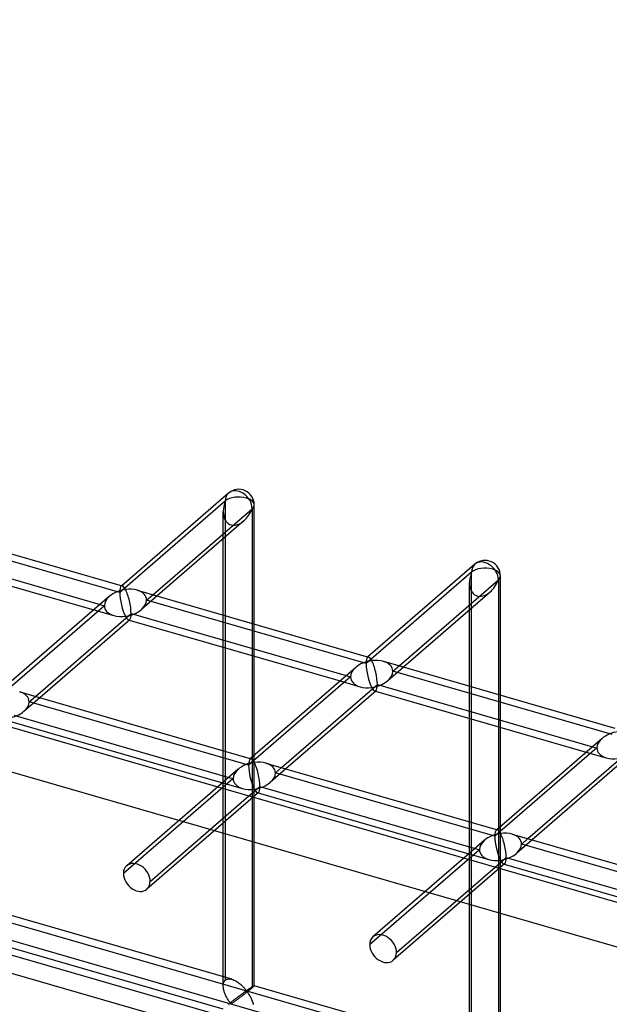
# Model space of a CAD drawing. Header units: millimetres. Extents: x -626 to 636, y -726 to 753.
# Tile 77 of 84: x 2 to 97, y 566 to 726. Entities that reach past the tile are written whole.
import ezdxf

# ---------------------------------------------------------------- set-up
doc = ezdxf.new("R2010")
doc.units = ezdxf.units.MM
doc.layers.add('MAIN-1', color=7, linetype='Continuous')
doc.layers.add('MAIN-2', color=7, linetype='Continuous')

msp = doc.modelspace()

# ---------------------------------------------------------------- linework, layer by layer
at = {"layer": 'MAIN-1'}
for p, q in [((-395.8, 725.53), (595.8, 439.28)), ((35.26, 649.06), (17.99, 634.1)), ((23.02, 632.64), (39.07, 646.54)), ((39.07, 646.54), (39.07, 628.01)), ((39.4, 627.91), (39.4, 647.17)), ((-19.29, 644.86), (18.09, 634.07)), ((37.72, 644.57), (23.72, 632.44)), ((-20.27, 641.1), (14.49, 631.06)), ((34.4, 629.36), (34.4, 641.7)), ((-20.57, 640.02), (13.49, 630.19)), ((75.05, 637.57), (57.77, 622.61)), ((62.8, 621.16), (78.85, 635.06)), ((78.85, 635.06), (78.85, 616.53)), ((79.18, 616.43), (79.18, 635.68)), ((20.49, 633.37), (57.88, 622.58)), ((77.5, 633.08), (63.5, 620.96)), ((16.02, 632.39), (-0.98, 617.66)), ((74.18, 617.87), (74.18, 630.21)), ((4.04, 616.21), (19.52, 629.61)), ((19.29, 628.61), (4.74, 616.01)), ((19.21, 628.54), (53.27, 618.71)), ((19.52, 629.61), (54.27, 619.58)), ((34.4, 607.45), (34.4, 624.16)), ((39.07, 622.81), (39.07, 606.41)), ((39.4, 606.7), (39.4, 622.71)), ((60.28, 621.89), (97.66, 611.1)), ((55.8, 620.9), (38.8, 606.18)), ((43.83, 604.73), (59.3, 618.13)), ((59.08, 617.13), (44.52, 604.52)), ((59.3, 618.13), (94.05, 608.09)), ((1.52, 616.94), (38.9, 606.15)), ((58.99, 617.06), (93.05, 607.22)), ((0.54, 613.18), (35.3, 603.14)), ((74.18, 595.96), (74.18, 612.67)), ((0.24, 612.11), (34.29, 602.28)), ((78.85, 611.32), (78.85, 594.92)), ((79.18, 595.21), (79.18, 611.23)), ((95.59, 609.42), (78.58, 594.69)), ((83.61, 593.24), (99.08, 606.64)), ((36.83, 604.47), (33.51, 601.6)), ((41.3, 605.46), (78.68, 594.66)), ((98.86, 605.64), (84.31, 593.04)), ((38.54, 600.15), (40.32, 601.69)), ((40.32, 601.69), (75.08, 591.66)), ((40.1, 600.69), (39.23, 599.94)), ((39.4, 599.9), (39.4, 600.09)), ((40.02, 600.62), (74.08, 590.79)), ((81.09, 593.97), (118.47, 583.18)), ((76.61, 592.99), (73.29, 590.11)), ((78.32, 588.66), (80.11, 590.21)), ((80.11, 590.21), (114.86, 580.18)), ((79.88, 589.21), (79.02, 588.46)), ((79.18, 588.41), (79.18, 588.6)), ((79.8, 589.14), (113.86, 579.31))]:
    msp.add_line(p, q, dxfattribs=at)
for centre, start, end in [((36.9, 647.17), 359.9972, 130.8971), ((76.68, 635.68), 359.9973, 130.8972)]:
    msp.add_arc(centre, 2.5, start, end, dxfattribs=at)
for centre, major_axis, ratio, start_param, end_param in [((36.9, 647.17), (1.64, -1.89), 0.75, 0.713724, 3.141672), ((36.9, 647.17), (-1.45, -3.17), 0.641742, 0.955177, 1.665859), ((36.9, 647.17), (-2.5, 0), 0.5, 2.617994, 3.141499), ((76.68, 635.68), (1.64, -1.89), 0.75, 0.713724, 3.141672), ((76.68, 635.68), (-1.45, -3.17), 0.641742, 0.955177, 1.665859), ((76.68, 635.68), (-2.5, 0), 0.5, 2.617994, 3.141499), ((18.6, 631.32), (3.38, 0.74), 0.615841, 1.436262, 2.291625), ((18.6, 631.32), (-0.6, 2.75), 0.249311, -0.722537, -0.13718), ((18.6, 631.32), (3.38, 0.74), 0.615841, 0.850904, 1.436262), ((18.6, 631.32), (-0.6, 2.75), 0.249311, -2.293334, -0.722537), ((18.6, 631.32), (-0.6, 2.75), 0.249311, -3.008767, -2.293334), ((58.38, 619.83), (3.38, 0.74), 0.615841, 1.436262, 2.291625), ((58.38, 619.83), (-0.6, 2.75), 0.249311, -0.722537, -0.13718), ((58.38, 619.83), (3.38, 0.74), 0.615841, 0.850904, 1.436262), ((58.38, 619.83), (-0.6, 2.75), 0.249311, -2.293334, -0.722537), ((58.38, 619.83), (-0.6, 2.75), 0.249311, -3.008767, -2.293334), ((98.17, 608.35), (3.38, 0.74), 0.615841, 1.436262, 2.291625), ((39.41, 603.4), (-0.6, 2.75), 0.249311, -0.722537, -0.13718), ((39.41, 603.4), (3.38, 0.74), 0.615841, 1.436262, 2.291625), ((39.41, 603.4), (3.38, 0.74), 0.615841, 0.850904, 1.436262), ((39.41, 603.4), (-0.6, 2.75), 0.249311, -2.293334, -0.722537), ((39.41, 603.4), (-0.6, 2.75), 0.249311, -3.008767, -2.293334), ((79.19, 591.92), (3.38, 0.74), 0.615841, 1.436262, 2.291625), ((79.19, 591.92), (-0.6, 2.75), 0.249311, -0.722537, -0.13718), ((79.19, 591.92), (3.38, 0.74), 0.615841, 0.850904, 1.436262), ((79.19, 591.92), (-0.6, 2.75), 0.249311, -2.293334, -0.722537), ((79.19, 591.92), (-0.6, 2.75), 0.249311, -3.008767, -2.293334)]:
    msp.add_ellipse(centre, major_axis=major_axis, ratio=ratio, start_param=start_param, end_param=end_param, dxfattribs=at)
at = {"layer": 'MAIN-2'}
for p, q in [((-393.97, 717.78), (588.97, 434.03)), ((558.99, 413.1), (-358.99, 678.1)), ((-361.49, 675.93), (556.49, 410.93)), ((-319.9, 672.04), (634.9, 396.42)), ((598.87, 403.93), (-320.23, 669.25)), ((34.74, 647.79), (17.69, 633.02)), ((34.74, 570.39), (34.74, 647.79)), ((34.4, 641.7), (34.4, 646.08)), ((17.69, 633.02), (-17.77, 643.26)), ((74.52, 636.31), (57.47, 621.54)), ((74.52, 558.91), (74.52, 636.31)), ((74.18, 630.21), (74.18, 634.6)), ((17.99, 634.1), (17.91, 634.02)), ((23.72, 632.44), (21.18, 630.25)), ((22.01, 631.78), (23.02, 632.64)), ((57.47, 621.54), (22.01, 631.78)), ((15.19, 630.86), (-1.29, 616.59)), ((13.49, 630.19), (16.71, 629.26)), ((14.49, 631.06), (15.19, 630.86)), ((19.11, 628.57), (19.21, 628.54)), ((34.4, 624.16), (34.4, 629.36)), ((39.07, 628.01), (39.07, 622.81)), ((39.4, 622.71), (39.4, 627.91)), ((57.77, 622.61), (57.69, 622.54)), ((63.5, 620.96), (60.96, 618.76)), ((61.8, 620.29), (62.8, 621.16)), ((97.25, 610.06), (61.8, 620.29)), ((54.97, 619.38), (38.49, 605.11)), ((53.27, 618.71), (56.49, 617.78)), ((54.27, 619.58), (54.97, 619.38)), ((74.18, 612.67), (74.18, 617.87)), ((4.74, 616.01), (2.21, 613.81)), ((3.04, 615.34), (4.04, 616.21)), ((58.89, 617.09), (58.99, 617.06)), ((78.85, 616.53), (78.85, 611.32)), ((79.18, 611.23), (79.18, 616.43)), ((38.49, 605.11), (3.04, 615.34)), ((94.75, 607.89), (78.28, 593.62)), ((94.05, 608.09), (94.75, 607.89)), ((34.4, 569.48), (34.4, 607.45)), ((38.8, 606.18), (38.72, 606.11)), ((39.07, 606.41), (39.07, 569.14)), ((39.4, 600.09), (39.4, 606.7)), ((93.05, 607.22), (96.27, 606.29)), ((44.52, 604.52), (41.99, 602.33)), ((42.82, 603.86), (43.83, 604.73)), ((36, 602.94), (18.27, 587.59)), ((35.3, 603.14), (36, 602.94)), ((78.28, 593.62), (42.82, 603.86)), ((33.51, 601.6), (18.8, 588.86)), ((34.29, 602.28), (37.52, 601.35)), ((39.23, 599.94), (22.07, 585.08)), ((22.6, 586.34), (38.54, 600.15)), ((39.4, 569.48), (39.4, 599.9)), ((39.92, 600.65), (40.02, 600.62)), ((74.18, 557.99), (74.18, 595.96)), ((78.85, 594.92), (78.85, 557.66)), ((79.18, 588.6), (79.18, 595.21)), ((78.58, 594.69), (78.5, 594.62)), ((82.61, 592.37), (83.61, 593.24)), ((75.08, 591.66), (75.78, 591.46)), ((84.31, 593.04), (81.77, 590.85)), ((118.06, 582.14), (82.61, 592.37)), ((75.78, 591.46), (58.05, 576.11)), ((73.29, 590.11), (58.58, 577.37)), ((74.08, 590.79), (77.3, 589.86)), ((62.38, 574.86), (78.32, 588.66)), ((79.7, 589.17), (79.8, 589.14)), ((79.02, 588.46), (61.85, 573.59)), ((79.18, 557.99), (79.18, 588.41)), ((35.79, 570.52), (-0.39, 580.97)), ((34.41, 565.72), (-1.78, 576.16)), ((34.4, 569.46), (34.41, 569.61)), ((34.41, 569.33), (34.4, 569.46)), ((34.41, 569.61), (34.42, 569.75)), ((34.42, 569.75), (34.45, 569.88)), ((34.45, 569.88), (34.48, 570)), ((34.48, 570), (34.53, 570.12)), ((34.53, 570.12), (34.59, 570.22)), ((34.59, 570.22), (34.66, 570.31)), ((34.66, 570.31), (34.74, 570.39)), ((34.74, 570.39), (34.85, 570.47)), ((34.85, 570.47), (34.98, 570.53)), ((34.98, 570.53), (35.13, 570.57)), ((35.13, 570.57), (35.29, 570.59)), ((35.29, 570.59), (35.45, 570.59)), ((35.45, 570.59), (35.63, 570.56)), ((35.63, 570.56), (35.8, 570.52)), ((35.8, 570.52), (35.96, 570.47)), ((35.96, 570.47), (36.12, 570.4)), ((36.12, 570.4), (36.27, 570.33)), ((36.27, 570.33), (36.43, 570.25)), ((36.43, 570.25), (36.58, 570.16)), ((36.58, 570.16), (36.73, 570.06)), ((36.73, 570.06), (36.87, 569.95)), ((36.87, 569.95), (37.02, 569.84)), ((37.02, 569.84), (37.16, 569.73)), ((37.16, 569.73), (37.29, 569.61)), ((37.29, 569.61), (37.42, 569.5)), ((37.42, 569.5), (37.54, 569.38)), ((39.17, 569.37), (39.2, 569.39)), ((39.2, 569.39), (39.24, 569.41)), ((39.24, 569.41), (39.27, 569.43)), ((39.27, 569.43), (39.29, 569.44)), ((39.29, 569.44), (39.32, 569.46)), ((39.33, 569.39), (39.3, 569.36)), ((39.32, 569.46), (39.34, 569.47)), ((39.36, 569.41), (39.33, 569.39)), ((39.34, 569.47), (39.36, 569.47)), ((39.36, 569.47), (39.37, 569.48)), ((39.38, 569.44), (39.36, 569.41)), ((39.37, 569.48), (39.39, 569.48)), ((39.39, 569.45), (39.38, 569.44)), ((39.39, 569.48), (39.39, 569.48)), ((39.39, 569.48), (39.4, 569.48)), ((75.58, 559.04), (39.39, 569.48)), ((39.4, 569.47), (39.39, 569.45)), ((39.4, 569.48), (39.4, 569.48)), ((39.4, 569.48), (39.4, 569.48)), ((39.4, 569.48), (39.4, 569.48)), ((39.4, 569.48), (39.4, 569.48)), ((39.4, 569.48), (39.4, 569.48)), ((39.4, 569.48), (39.4, 569.47)), ((34.42, 569.19), (34.41, 569.33)), ((34.44, 569.05), (34.42, 569.19)), ((34.46, 568.91), (34.44, 569.05)), ((34.49, 568.78), (34.46, 568.91)), ((34.53, 568.64), (34.49, 568.78)), ((34.57, 568.5), (34.53, 568.64)), ((34.62, 568.37), (34.57, 568.5)), ((34.67, 568.23), (34.62, 568.37)), ((34.72, 568.1), (34.67, 568.23)), ((34.78, 567.96), (34.72, 568.1)), ((34.84, 567.83), (34.78, 567.96)), ((34.9, 567.7), (34.84, 567.83)), ((36.96, 567.81), (36.88, 567.75)), ((37.03, 567.87), (36.96, 567.81)), ((37.11, 567.92), (37.03, 567.87)), ((37.19, 567.98), (37.11, 567.92)), ((37.26, 568.03), (37.19, 567.98)), ((37.33, 568.08), (37.26, 568.03)), ((37.38, 567.8), (37.27, 567.71)), ((37.4, 568.14), (37.33, 568.08)), ((37.5, 567.89), (37.38, 567.8)), ((37.47, 568.19), (37.4, 568.14)), ((37.54, 568.23), (37.47, 568.19)), ((37.62, 567.98), (37.5, 567.89)), ((37.54, 569.38), (37.66, 569.26)), ((37.6, 568.28), (37.54, 568.23)), ((37.66, 568.33), (37.6, 568.28)), ((37.75, 568.08), (37.62, 567.98)), ((37.66, 569.26), (37.76, 569.14)), ((37.72, 568.37), (37.66, 568.33)), ((37.78, 568.41), (37.72, 568.37)), ((37.87, 568.17), (37.75, 568.08)), ((37.76, 569.14), (37.87, 569.03)), ((37.84, 568.45), (37.78, 568.41)), ((37.89, 568.49), (37.84, 568.45)), ((37.87, 569.03), (37.96, 568.93)), ((38, 568.27), (37.87, 568.17)), ((37.94, 568.52), (37.89, 568.49)), ((37.99, 568.56), (37.94, 568.52)), ((37.96, 568.93), (38.05, 568.83)), ((38.04, 568.59), (37.99, 568.56)), ((38.12, 568.37), (38, 568.27)), ((38.09, 568.61), (38.04, 568.59)), ((38.05, 568.83), (38.15, 568.74)), ((38.15, 568.62), (38.09, 568.61)), ((38.24, 568.47), (38.12, 568.37)), ((38.15, 568.74), (38.21, 568.75)), ((38.25, 568.53), (38.15, 568.62)), ((38.21, 568.75), (38.26, 568.78)), ((38.36, 568.56), (38.24, 568.47)), ((38.33, 568.43), (38.25, 568.53)), ((38.26, 568.78), (38.31, 568.8)), ((38.31, 568.8), (38.35, 568.83)), ((38.41, 568.32), (38.33, 568.43)), ((38.35, 568.83), (38.4, 568.86)), ((38.48, 568.66), (38.36, 568.56)), ((38.4, 568.86), (38.45, 568.9)), ((38.5, 568.19), (38.41, 568.32)), ((38.45, 568.9), (38.49, 568.93)), ((38.59, 568.75), (38.48, 568.66)), ((38.49, 568.93), (38.54, 568.96)), ((38.58, 568.06), (38.5, 568.19)), ((38.54, 568.96), (38.59, 569)), ((38.67, 567.92), (38.58, 568.06)), ((38.59, 569), (38.64, 569.03)), ((38.7, 568.83), (38.59, 568.75)), ((38.64, 569.03), (38.69, 569.06)), ((38.76, 567.77), (38.67, 567.92)), ((38.69, 569.06), (38.74, 569.09)), ((38.8, 568.92), (38.7, 568.83)), ((38.74, 569.09), (38.79, 569.13)), ((38.79, 569.13), (38.83, 569.16)), ((38.9, 569), (38.8, 568.92)), ((38.83, 569.16), (38.88, 569.19)), ((38.88, 569.19), (38.93, 569.22)), ((38.99, 569.07), (38.9, 569)), ((38.93, 569.22), (38.97, 569.25)), ((38.97, 569.25), (39.01, 569.28)), ((39.07, 569.14), (38.99, 569.07)), ((39.01, 569.28), (39.06, 569.3)), ((39.06, 569.3), (39.1, 569.33)), ((39.12, 569.19), (39.07, 569.14)), ((39.1, 569.33), (39.13, 569.35)), ((39.18, 569.24), (39.12, 569.19)), ((39.13, 569.35), (39.17, 569.37)), ((39.22, 569.28), (39.18, 569.24)), ((39.27, 569.32), (39.22, 569.28)), ((39.3, 569.36), (39.27, 569.32)), ((34.97, 567.58), (34.9, 567.7)), ((35.03, 567.46), (34.97, 567.58)), ((35.1, 567.34), (35.03, 567.46)), ((35.17, 567.22), (35.1, 567.34)), ((35.24, 567.11), (35.17, 567.22)), ((35.28, 566.51), (35.2, 566.44)), ((35.3, 567.01), (35.24, 567.11)), ((35.36, 566.57), (35.28, 566.51)), ((35.37, 566.91), (35.3, 567.01)), ((35.44, 566.64), (35.36, 566.57)), ((35.44, 566.82), (35.37, 566.91)), ((35.5, 566.73), (35.44, 566.82)), ((35.52, 566.71), (35.44, 566.64)), ((35.56, 566.65), (35.5, 566.73)), ((35.61, 566.77), (35.52, 566.71)), ((35.64, 566.58), (35.56, 566.65)), ((35.69, 566.84), (35.61, 566.77)), ((35.73, 566.6), (35.64, 566.58)), ((35.78, 566.91), (35.69, 566.84)), ((35.8, 566.64), (35.73, 566.6)), ((35.87, 566.98), (35.78, 566.91)), ((35.87, 566.68), (35.8, 566.64)), ((35.96, 567.05), (35.87, 566.98)), ((35.94, 566.73), (35.87, 566.68)), ((36.02, 566.79), (35.94, 566.73)), ((36.04, 567.11), (35.96, 567.05)), ((36.11, 566.85), (36.02, 566.79)), ((36.13, 567.18), (36.04, 567.11)), ((36.19, 566.91), (36.11, 566.85)), ((36.21, 567.25), (36.13, 567.18)), ((36.29, 566.98), (36.19, 566.91)), ((36.3, 567.31), (36.21, 567.25)), ((36.38, 567.05), (36.29, 566.98)), ((36.38, 567.37), (36.3, 567.31)), ((36.47, 567.44), (36.38, 567.37)), ((36.48, 567.12), (36.38, 567.05)), ((36.55, 567.5), (36.47, 567.44)), ((36.59, 567.2), (36.48, 567.12)), ((36.63, 567.56), (36.55, 567.5)), ((36.69, 567.28), (36.59, 567.2)), ((36.71, 567.63), (36.63, 567.56)), ((36.8, 567.36), (36.69, 567.28)), ((36.8, 567.69), (36.71, 567.63)), ((36.88, 567.75), (36.8, 567.69)), ((36.92, 567.45), (36.8, 567.36)), ((37.03, 567.53), (36.92, 567.45)), ((37.15, 567.62), (37.03, 567.53)), ((37.27, 567.71), (37.15, 567.62)), ((38.84, 567.62), (38.76, 567.77)), ((38.92, 567.46), (38.84, 567.62)), ((39, 567.29), (38.92, 567.46)), ((39.07, 567.12), (39, 567.29)), ((39.14, 566.95), (39.07, 567.12)), ((39.2, 566.78), (39.14, 566.95)), ((39.26, 566.6), (39.2, 566.78)), ((39.31, 566.43), (39.26, 566.6))]:
    msp.add_line(p, q, dxfattribs=at)
for centre, major_axis, ratio, start_param, end_param in [((36.9, 647.17), (1.64, -1.89), 0.75, -3.141514, -2.427868), ((36.9, 647.17), (-1.45, -3.17), 0.641742, -1.475734, -0.952169), ((36.9, 647.17), (-2.5, 0), 0.5, -2.094395, -0.523599), ((36.9, 647.17), (-2.5, 0), 0.5, 3.141499, 4.18879), ((36.9, 647.17), (-1.45, -3.17), 0.641742, -0.952169, 0.955177), ((76.68, 635.68), (-1.45, -3.17), 0.641742, -1.475734, -0.952169), ((76.68, 635.68), (1.64, -1.89), 0.75, -3.141514, -2.427868), ((76.68, 635.68), (-2.5, 0), 0.5, -2.094395, -0.523599), ((76.68, 635.68), (-2.5, 0), 0.5, 3.141499, 4.18879), ((76.68, 635.68), (-1.45, -3.17), 0.641742, -0.952169, 0.955177), ((18.6, 631.32), (-0.6, 2.75), 0.249311, 0.132826, 0.848259), ((18.6, 631.32), (-0.6, 2.75), 0.249311, 0.848259, 2.419055), ((18.6, 631.32), (-0.6, 2.75), 0.249311, -0.13718, 0.132826), ((18.6, 631.32), (3.38, 0.74), 0.615841, -0.134535, 0.850904), ((18.6, 631.32), (3.38, 0.74), 0.615841, 2.291625, 3.007058), ((18.6, 631.32), (3.38, 0.74), 0.615841, -0.849968, -0.134535), ((18.6, 631.32), (3.38, 0.74), 0.615841, 3.007058, 3.992497), ((18.6, 631.32), (3.38, 0.74), 0.615841, -1.705331, -0.849968), ((18.6, 631.32), (3.38, 0.74), 0.615841, -2.290689, -1.705331), ((18.6, 631.32), (-0.6, 2.75), 0.249311, 2.419055, 3.004413), ((18.6, 631.32), (-0.6, 2.75), 0.249311, 3.004413, 3.274419), ((58.38, 619.83), (-0.6, 2.75), 0.249311, 0.132826, 0.848259), ((58.38, 619.83), (-0.6, 2.75), 0.249311, -0.13718, 0.132826), ((58.38, 619.83), (3.38, 0.74), 0.615841, -0.134535, 0.850904), ((58.38, 619.83), (3.38, 0.74), 0.615841, 2.291625, 3.007058), ((58.38, 619.83), (-0.6, 2.75), 0.249311, 0.848259, 2.419055), ((58.38, 619.83), (3.38, 0.74), 0.615841, -0.849968, -0.134535), ((58.38, 619.83), (3.38, 0.74), 0.615841, 3.007058, 3.992497), ((58.38, 619.83), (3.38, 0.74), 0.615841, -1.705331, -0.849968), ((58.38, 619.83), (3.38, 0.74), 0.615841, -2.290689, -1.705331), ((58.38, 619.83), (-0.6, 2.75), 0.249311, 2.419055, 3.004413), ((58.38, 619.83), (-0.6, 2.75), 0.249311, 3.004413, 3.274419), ((-0.37, 614.89), (3.38, 0.74), 0.615841, -0.134535, 0.850904), ((-0.37, 614.89), (3.38, 0.74), 0.615841, -0.849968, -0.134535), ((-0.37, 614.89), (3.38, 0.74), 0.615841, -1.705331, -0.849968), ((98.17, 608.35), (3.38, 0.74), 0.615841, 2.291625, 3.007058), ((98.17, 608.35), (3.38, 0.74), 0.615841, 3.007058, 3.992497), ((39.41, 603.4), (-0.6, 2.75), 0.249311, 0.132826, 0.848259), ((39.41, 603.4), (-0.6, 2.75), 0.249311, -0.13718, 0.132826), ((98.17, 608.35), (3.38, 0.74), 0.615841, -2.290689, -1.705331), ((39.41, 603.4), (3.38, 0.74), 0.615841, 2.291625, 3.007058), ((39.41, 603.4), (-0.6, 2.75), 0.249311, 0.848259, 2.419055), ((39.41, 603.4), (3.38, 0.74), 0.615841, -0.134535, 0.850904), ((39.41, 603.4), (3.38, 0.74), 0.615841, 3.007058, 3.992497), ((39.41, 603.4), (3.38, 0.74), 0.615841, -0.849968, -0.134535), ((39.41, 603.4), (3.38, 0.74), 0.615841, -2.290689, -1.705331), ((39.41, 603.4), (3.38, 0.74), 0.615841, -1.705331, -0.849968), ((39.41, 603.4), (-0.6, 2.75), 0.249311, 2.419055, 3.004413), ((39.41, 603.4), (-0.6, 2.75), 0.249311, 3.004413, 3.274419), ((79.19, 591.92), (-0.6, 2.75), 0.249311, 0.132826, 0.848259), ((79.19, 591.92), (-0.6, 2.75), 0.249311, 0.848259, 2.419055), ((79.19, 591.92), (-0.6, 2.75), 0.249311, -0.13718, 0.132826), ((79.19, 591.92), (3.38, 0.74), 0.615841, -0.134535, 0.850904), ((79.19, 591.92), (3.38, 0.74), 0.615841, 2.291625, 3.007058), ((79.19, 591.92), (3.38, 0.74), 0.615841, -0.849968, -0.134535), ((79.19, 591.92), (3.38, 0.74), 0.615841, 3.007058, 3.992497), ((79.19, 591.92), (3.38, 0.74), 0.615841, -1.705331, -0.849968), ((20.43, 586.97), (-1.64, 1.89), 0.75, 0.000079, 0.713724), ((20.43, 586.97), (-1.64, 1.89), 0.75, -2.427868, 0.000079), ((79.19, 591.92), (3.38, 0.74), 0.615841, -2.290689, -1.705331), ((79.19, 591.92), (-0.6, 2.75), 0.249311, 2.419055, 3.004413), ((79.19, 591.92), (-0.6, 2.75), 0.249311, 3.004413, 3.274419), ((20.43, 586.97), (-1.64, 1.89), 0.75, 0.713724, 3.141672), ((20.43, 586.97), (-1.64, 1.89), 0.75, -3.141514, -2.427868), ((60.22, 575.48), (-1.64, 1.89), 0.75, 0.000079, 0.713724), ((60.22, 575.48), (-1.64, 1.89), 0.75, -2.427868, 0.000079), ((60.22, 575.48), (-1.64, 1.89), 0.75, 0.713724, 3.141672), ((60.22, 575.48), (-1.64, 1.89), 0.75, -3.141514, -2.427868)]:
    msp.add_ellipse(centre, major_axis=major_axis, ratio=ratio, start_param=start_param, end_param=end_param, dxfattribs=at)

doc.saveas('drawing.dxf')
